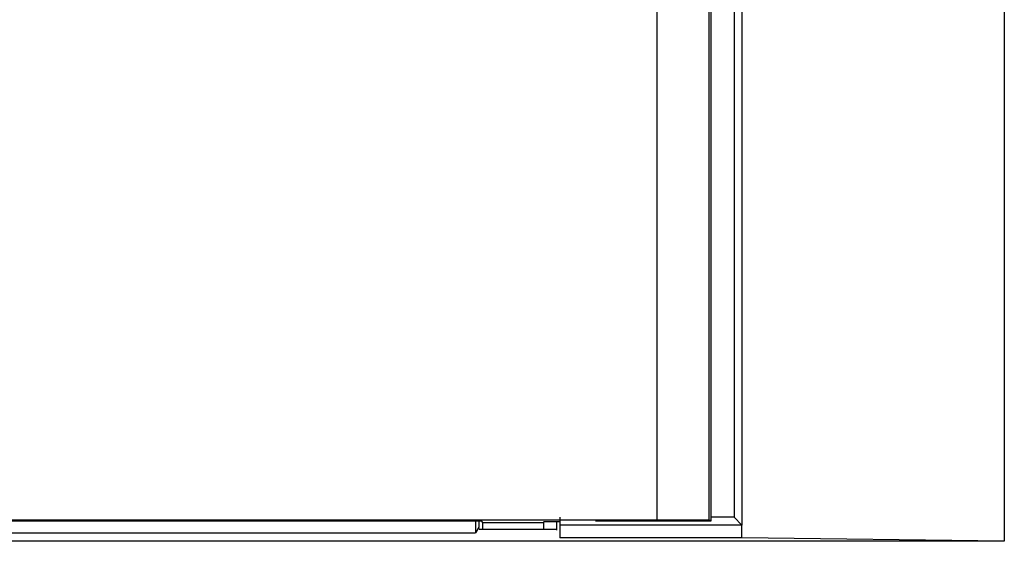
# Model space of a CAD drawing. Header units: millimetres. Extents: x -641 to 119, y -160 to 916.
# Tile 37 of 64: x -392 to -373, y 498 to 508. Entities that reach past the tile are written whole.
import ezdxf

# ---------------------------------------------------------------- set-up
doc = ezdxf.new("R2010")
doc.units = ezdxf.units.MM
doc.header["$LTSCALE"] = 32.67
doc.layers.get('0').update_dxf_attribs({"linetype": 'CONTINUOUS'})

msp = doc.modelspace()

# ---------------------------------------------------------------- linework, layer by layer
at = {"color": 7, "linetype": 'Continuous'}
for p, q in [((-378.167, 532.354), (-378.167, 498.797)), ((-378.65, 498.736), (-378.65, 531.092)), ((-378.014, 531.2), (-378.014, 498.644)), ((-372.948, 531.136), (-372.948, 498.331)), ((-379.649, 498.745), (-379.649, 530.835)), ((-378.61, 498.723), (-378.61, 529.497)), ((-421.639, 498.745), (-379.649, 498.745)), ((-381.534, 498.797), (-381.534, 498.396)), ((-378.65, 498.736), (-379.649, 498.745)), ((-378.61, 498.723), (-378.65, 498.736)), ((-378.167, 498.797), (-378.61, 498.797)), ((-378.014, 498.644), (-378.167, 498.797)), ((-418.244, 498.723), (-383.044, 498.723)), ((-383.16, 498.723), (-383.16, 498.497)), ((-383.094, 498.606), (-383.16, 498.497)), ((-383.094, 498.723), (-383.094, 498.606)), ((-383.086, 498.567), (-383.094, 498.606)), ((-383.086, 498.567), (-381.594, 498.567)), ((-383.018, 498.697), (-383.044, 498.723)), ((-383.018, 498.567), (-383.018, 498.697)), ((-383.018, 498.697), (-381.844, 498.697)), ((-381.534, 498.705), (-381.844, 498.705)), ((-381.844, 498.697), (-381.844, 498.567)), ((-381.591, 498.549), (-381.591, 498.705)), ((-378.019, 498.644), (-381.534, 498.644)), ((-380.844, 498.723), (-378.61, 498.723)), ((-378.019, 498.396), (-378.019, 498.644)), ((-418.129, 498.497), (-383.16, 498.497)), ((-378.019, 498.396), (-381.534, 498.396)), ((-372.948, 498.331), (-378.019, 498.396)), ((-372.948, 498.331), (-428.28, 498.331))]:
    msp.add_line(p, q, dxfattribs=at)

doc.saveas('drawing.dxf')
